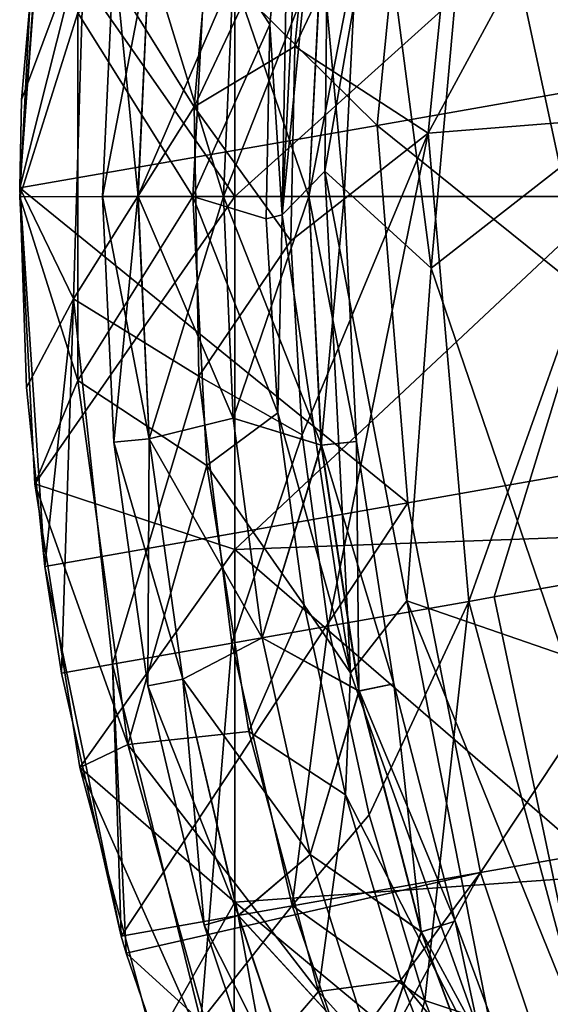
# Model space of a CAD drawing. Extents: x -65 to 803, y -691 to 80.
# Tile 6 of 256: x -65 to -52, y -269 to -246. Entities that reach past the tile are written whole.
import ezdxf

# ---------------------------------------------------------------- set-up
doc = ezdxf.new("R2010")
doc.units = 0
doc.header["$LTSCALE"] = 101.851852
for name, color, linetype in [('220', 7, 'CONTINUOUS'), ('221', 7, 'CONTINUOUS'), ('222', 7, 'CONTINUOUS'), ('223', 7, 'CONTINUOUS'), ('271', 7, 'CONTINUOUS'), ('294', 7, 'CONTINUOUS'), ('295', 7, 'CONTINUOUS'), ('297', 7, 'CONTINUOUS'), ('353', 7, 'CONTINUOUS'), ('354', 7, 'CONTINUOUS'), ('375', 7, 'CONTINUOUS'), ('376', 7, 'CONTINUOUS'), ('377', 7, 'CONTINUOUS'), ('378', 7, 'CONTINUOUS'), ('379', 7, 'CONTINUOUS')]:
    doc.layers.add(name, color=color, linetype=linetype)

msp = doc.modelspace()

# ---------------------------------------------------------------- linework, layer by layer
at = {"layer": '220', "color": 7, "linetype": 'CONTINUOUS'}
for points in [[(-62.8, -250, 52.7), (-61.701, -244.283, 54.715), (-62.532, -244.206, 52.698), (-62.8, -250, 52.7)], [(-62.8, -250, 52.7), (-62.532, -244.206, 52.698), (-61.962, -250, 50.682), (-62.8, -250, 52.7)], [(-61.965, -250, 54.715), (-61.701, -244.283, 54.715), (-62.8, -250, 52.7), (-61.965, -250, 54.715)], [(-61.962, -250, 50.682), (-62.532, -244.206, 52.698), (-61.698, -244.283, 50.682), (-61.962, -250, 50.682)], [(-61.701, -244.283, 54.715), (-61.965, -250, 54.715), (-59.722, -244.775, 55.55), (-61.701, -244.283, 54.715)], [(-61.962, -250, 50.682), (-61.698, -244.283, 50.682), (-59.95, -250, 49.85), (-61.962, -250, 50.682)], [(-59.95, -250, 49.85), (-61.698, -244.283, 50.682), (-59.722, -244.775, 49.85), (-59.95, -250, 49.85)], [(-61.965, -250, 54.715), (-59.95, -250, 55.55), (-59.722, -244.775, 55.55), (-61.965, -250, 54.715)]]:
    msp.add_3dface(points, dxfattribs=at)
at = {"layer": '221', "color": 7, "linetype": 'CONTINUOUS'}
for points in [[(-61.965, -250, 54.715), (-62.8, -250, 52.7), (-62.532, -255.794, 52.698), (-61.965, -250, 54.715)], [(-62.8, -250, 52.7), (-61.962, -250, 50.682), (-61.698, -255.717, 50.682), (-62.8, -250, 52.7)], [(-62.532, -255.794, 52.698), (-62.8, -250, 52.7), (-61.698, -255.717, 50.682), (-62.532, -255.794, 52.698)], [(-61.701, -255.717, 54.715), (-61.965, -250, 54.715), (-62.532, -255.794, 52.698), (-61.701, -255.717, 54.715)], [(-59.95, -250, 55.55), (-61.965, -250, 54.715), (-61.701, -255.717, 54.715), (-59.95, -250, 55.55)], [(-61.962, -250, 50.682), (-59.95, -250, 49.85), (-59.722, -255.225, 49.85), (-61.962, -250, 50.682)], [(-61.698, -255.717, 50.682), (-61.962, -250, 50.682), (-59.722, -255.225, 49.85), (-61.698, -255.717, 50.682)], [(-59.95, -250, 55.55), (-61.701, -255.717, 54.715), (-59.722, -255.225, 55.55), (-59.95, -250, 55.55)], [(-59.722, -255.225, 55.55), (-61.701, -255.717, 54.715), (-59.039, -260.41, 55.55), (-59.722, -255.225, 55.55)], [(-59.039, -260.41, 49.85), (-61.698, -255.717, 50.682), (-59.722, -255.225, 49.85), (-59.039, -260.41, 49.85)], [(-61.731, -261.539, 52.698), (-61.701, -255.717, 54.715), (-62.532, -255.794, 52.698), (-61.731, -261.539, 52.698)], [(-60.907, -261.386, 50.682), (-62.532, -255.794, 52.698), (-61.698, -255.717, 50.682), (-60.907, -261.386, 50.682)], [(-61.731, -261.539, 52.698), (-62.532, -255.794, 52.698), (-60.907, -261.386, 50.682), (-61.731, -261.539, 52.698)], [(-60.91, -261.386, 54.715), (-61.701, -255.717, 54.715), (-61.731, -261.539, 52.698), (-60.91, -261.386, 54.715)], [(-61.701, -255.717, 54.715), (-60.91, -261.386, 54.715), (-59.039, -260.41, 55.55), (-61.701, -255.717, 54.715)], [(-60.907, -261.386, 50.682), (-61.698, -255.717, 50.682), (-59.039, -260.41, 49.85), (-60.907, -261.386, 50.682)], [(-59.039, -260.41, 55.55), (-60.91, -261.386, 54.715), (-57.907, -265.516, 55.55), (-59.039, -260.41, 55.55)], [(-57.907, -265.516, 49.85), (-60.907, -261.386, 50.682), (-59.039, -260.41, 49.85), (-57.907, -265.516, 49.85)], [(-60.403, -267.186, 52.698), (-60.91, -261.386, 54.715), (-61.731, -261.539, 52.698), (-60.403, -267.186, 52.698)], [(-59.597, -266.957, 50.682), (-61.731, -261.539, 52.698), (-60.907, -261.386, 50.682), (-59.597, -266.957, 50.682)], [(-59.6, -266.958, 54.715), (-60.91, -261.386, 54.715), (-60.403, -267.186, 52.698), (-59.6, -266.958, 54.715)], [(-60.91, -261.386, 54.715), (-59.6, -266.958, 54.715), (-57.907, -265.516, 55.55), (-60.91, -261.386, 54.715)], [(-59.597, -266.957, 50.682), (-60.907, -261.386, 50.682), (-57.907, -265.516, 49.85), (-59.597, -266.957, 50.682)], [(-60.403, -267.186, 52.698), (-61.731, -261.539, 52.698), (-59.597, -266.957, 50.682), (-60.403, -267.186, 52.698)], [(-57.907, -265.516, 55.55), (-59.6, -266.958, 54.715), (-56.335, -270.504, 55.55), (-57.907, -265.516, 55.55)], [(-56.335, -270.504, 49.85), (-59.597, -266.957, 50.682), (-57.907, -265.516, 49.85), (-56.335, -270.504, 49.85)], [(-57.778, -272.383, 50.682), (-60.403, -267.186, 52.698), (-59.597, -266.957, 50.682), (-57.778, -272.383, 50.682)], [(-58.559, -272.686, 52.698), (-59.6, -266.958, 54.715), (-60.403, -267.186, 52.698), (-58.559, -272.686, 52.698)], [(-57.781, -272.384, 54.715), (-59.6, -266.958, 54.715), (-58.559, -272.686, 52.698), (-57.781, -272.384, 54.715)], [(-59.6, -266.958, 54.715), (-57.781, -272.384, 54.715), (-56.335, -270.504, 55.55), (-59.6, -266.958, 54.715)], [(-57.778, -272.383, 50.682), (-59.597, -266.957, 50.682), (-56.335, -270.504, 49.85), (-57.778, -272.383, 50.682)], [(-58.559, -272.686, 52.698), (-60.403, -267.186, 52.698), (-57.778, -272.383, 50.682), (-58.559, -272.686, 52.698)]]:
    msp.add_3dface(points, dxfattribs=at)
at = {"layer": '222', "color": 7, "linetype": 'CONTINUOUS'}
for points in [[(-59.95, -250, 55.55), (-59.722, -255.225, 55.55), (-57.938, -250, 54.718), (-59.95, -250, 55.55)], [(-59.722, -255.225, 49.85), (-59.95, -250, 49.85), (-57.638, -255.861, 50.685), (-59.722, -255.225, 49.85)], [(-59.95, -250, 49.85), (-57.935, -250, 50.685), (-57.638, -255.861, 50.685), (-59.95, -250, 49.85)], [(-57.938, -250, 54.718), (-59.722, -255.225, 55.55), (-57.641, -255.861, 54.718), (-57.938, -250, 54.718)], [(-57.1, -250, 52.7), (-57.938, -250, 54.718), (-57.641, -255.861, 54.718), (-57.1, -250, 52.7)], [(-57.935, -250, 50.685), (-57.1, -250, 52.7), (-56.807, -255.777, 52.702), (-57.935, -250, 50.685)], [(-57.638, -255.861, 50.685), (-57.935, -250, 50.685), (-56.807, -255.777, 52.702), (-57.638, -255.861, 50.685)], [(-56.807, -255.777, 52.702), (-57.1, -250, 52.7), (-57.641, -255.861, 54.718), (-56.807, -255.777, 52.702)], [(-59.039, -260.41, 49.85), (-59.722, -255.225, 49.85), (-57.638, -255.861, 50.685), (-59.039, -260.41, 49.85)], [(-59.722, -255.225, 55.55), (-59.039, -260.41, 55.55), (-57.641, -255.861, 54.718), (-59.722, -255.225, 55.55)], [(-59.039, -260.41, 49.85), (-57.638, -255.861, 50.685), (-56.749, -261.662, 50.685), (-59.039, -260.41, 49.85)], [(-59.039, -260.41, 55.55), (-56.752, -261.663, 54.718), (-57.641, -255.861, 54.718), (-59.039, -260.41, 55.55)], [(-56.752, -261.663, 54.718), (-56.807, -255.777, 52.702), (-57.641, -255.861, 54.718), (-56.752, -261.663, 54.718)], [(-55.931, -261.494, 52.702), (-57.638, -255.861, 50.685), (-56.807, -255.777, 52.702), (-55.931, -261.494, 52.702)], [(-56.749, -261.662, 50.685), (-57.638, -255.861, 50.685), (-55.931, -261.494, 52.702), (-56.749, -261.662, 50.685)], [(-55.931, -261.494, 52.702), (-56.807, -255.777, 52.702), (-56.752, -261.663, 54.718), (-55.931, -261.494, 52.702)], [(-57.907, -265.516, 49.85), (-59.039, -260.41, 49.85), (-56.749, -261.662, 50.685), (-57.907, -265.516, 49.85)], [(-59.039, -260.41, 55.55), (-57.907, -265.516, 55.55), (-56.752, -261.663, 54.718), (-59.039, -260.41, 55.55)], [(-55.281, -267.344, 54.718), (-55.931, -261.494, 52.702), (-56.752, -261.663, 54.718), (-55.281, -267.344, 54.718)], [(-54.481, -267.094, 52.702), (-56.749, -261.662, 50.685), (-55.931, -261.494, 52.702), (-54.481, -267.094, 52.702)], [(-54.481, -267.094, 52.702), (-55.931, -261.494, 52.702), (-55.281, -267.344, 54.718), (-54.481, -267.094, 52.702)], [(-57.907, -265.516, 49.85), (-56.749, -261.662, 50.685), (-55.278, -267.344, 50.685), (-57.907, -265.516, 49.85)], [(-57.907, -265.516, 55.55), (-55.281, -267.344, 54.718), (-56.752, -261.663, 54.718), (-57.907, -265.516, 55.55)], [(-55.278, -267.344, 50.685), (-56.749, -261.662, 50.685), (-54.481, -267.094, 52.702), (-55.278, -267.344, 50.685)], [(-56.335, -270.504, 49.85), (-57.907, -265.516, 49.85), (-55.278, -267.344, 50.685), (-56.335, -270.504, 49.85)], [(-57.907, -265.516, 55.55), (-56.335, -270.504, 55.55), (-55.281, -267.344, 54.718), (-57.907, -265.516, 55.55)], [(-53.242, -272.848, 54.718), (-54.481, -267.094, 52.702), (-55.281, -267.344, 54.718), (-53.242, -272.848, 54.718)], [(-52.472, -272.518, 52.702), (-55.278, -267.344, 50.685), (-54.481, -267.094, 52.702), (-52.472, -272.518, 52.702)], [(-52.472, -272.518, 52.702), (-54.481, -267.094, 52.702), (-53.242, -272.848, 54.718), (-52.472, -272.518, 52.702)], [(-56.335, -270.504, 49.85), (-55.278, -267.344, 50.685), (-53.24, -272.847, 50.685), (-56.335, -270.504, 49.85)], [(-56.335, -270.504, 55.55), (-53.242, -272.848, 54.718), (-55.281, -267.344, 54.718), (-56.335, -270.504, 55.55)], [(-53.24, -272.847, 50.685), (-55.278, -267.344, 50.685), (-52.472, -272.518, 52.702), (-53.24, -272.847, 50.685)]]:
    msp.add_3dface(points, dxfattribs=at)
at = {"layer": '223', "color": 7, "linetype": 'CONTINUOUS'}
for points in [[(-59.722, -244.775, 55.55), (-59.95, -250, 55.55), (-57.641, -244.139, 54.718), (-59.722, -244.775, 55.55)], [(-59.95, -250, 55.55), (-57.938, -250, 54.718), (-57.641, -244.139, 54.718), (-59.95, -250, 55.55)], [(-57.935, -250, 50.685), (-59.722, -244.775, 49.85), (-57.638, -244.139, 50.685), (-57.935, -250, 50.685)], [(-57.938, -250, 54.718), (-56.807, -244.223, 52.702), (-57.641, -244.139, 54.718), (-57.938, -250, 54.718)], [(-57.938, -250, 54.718), (-57.1, -250, 52.7), (-56.807, -244.223, 52.702), (-57.938, -250, 54.718)], [(-57.1, -250, 52.7), (-57.935, -250, 50.685), (-57.638, -244.139, 50.685), (-57.1, -250, 52.7)], [(-57.1, -250, 52.7), (-57.638, -244.139, 50.685), (-56.807, -244.223, 52.702), (-57.1, -250, 52.7)], [(-59.95, -250, 49.85), (-59.722, -244.775, 49.85), (-57.935, -250, 50.685), (-59.95, -250, 49.85)]]:
    msp.add_3dface(points, dxfattribs=at)
at = {"layer": '271', "color": 7, "linetype": 'CONTINUOUS'}
for points in [[(-54.001, -240.016, 14.743), (-50.905, -237.045, 5.758), (-52.004, -249.314, 10.198), (-54.001, -240.016, 14.743)], [(-57.439, -238.993, 33.626), (-57.56, -249.404, 31.09), (-58.56, -250.428, 40.469), (-57.439, -238.993, 33.626)], [(-58.02, -239.441, 41.841), (-57.439, -238.993, 33.626), (-58.56, -250.428, 40.469), (-58.02, -239.441, 41.841)], [(-57.439, -238.993, 33.626), (-56.291, -242.142, 23.688), (-57.56, -249.404, 31.09), (-57.439, -238.993, 33.626)], [(-58.02, -239.441, 41.841), (-58.56, -250.428, 40.469), (-58.409, -241.368, 47.926), (-58.02, -239.441, 41.841)], [(-56.291, -242.142, 23.688), (-54.001, -240.016, 14.743), (-55.048, -251.687, 20.153), (-56.291, -242.142, 23.688)], [(-54.001, -240.016, 14.743), (-52.004, -249.314, 10.198), (-55.048, -251.687, 20.153), (-54.001, -240.016, 14.743)], [(-58.409, -241.368, 47.926), (-58.56, -250.428, 40.469), (-58.852, -245.937, 47.923), (-58.409, -241.368, 47.926)], [(-56.291, -242.142, 23.688), (-55.048, -251.687, 20.153), (-57.56, -249.404, 31.09), (-56.291, -242.142, 23.688)], [(-58.852, -245.937, 47.923), (-58.56, -250.428, 40.469), (-58.938, -250.527, 47.92), (-58.852, -245.937, 47.923)], [(-58.56, -250.428, 40.469), (-57.56, -249.404, 31.09), (-56.948, -261.235, 38.966), (-58.56, -250.428, 40.469)], [(-57.56, -249.404, 31.09), (-55.048, -251.687, 20.153), (-55.622, -259.538, 28.508), (-57.56, -249.404, 31.09)], [(-57.56, -249.404, 31.09), (-55.622, -259.538, 28.508), (-56.948, -261.235, 38.966), (-57.56, -249.404, 31.09)], [(-55.048, -251.687, 20.153), (-52.004, -249.314, 10.198), (-51.935, -260.811, 16.77), (-55.048, -251.687, 20.153)], [(-58.938, -250.527, 47.92), (-58.56, -250.428, 40.469), (-58.668, -255.102, 47.918), (-58.938, -250.527, 47.92)], [(-58.56, -250.428, 40.469), (-56.948, -261.235, 38.966), (-58.668, -255.102, 47.918), (-58.56, -250.428, 40.469)], [(-55.048, -251.687, 20.153), (-51.935, -260.811, 16.77), (-55.622, -259.538, 28.508), (-55.048, -251.687, 20.153)], [(-58.668, -255.102, 47.918), (-56.948, -261.235, 38.966), (-58.045, -259.637, 47.915), (-58.668, -255.102, 47.918)], [(-58.045, -259.637, 47.915), (-56.948, -261.235, 38.966), (-57.073, -264.108, 47.913), (-58.045, -259.637, 47.915)], [(-56.948, -261.235, 38.966), (-55.622, -259.538, 28.508), (-53.26, -271.541, 37.514), (-56.948, -261.235, 38.966)], [(-55.622, -259.538, 28.508), (-51.935, -260.811, 16.77), (-51.735, -269.139, 26.08), (-55.622, -259.538, 28.508)], [(-55.622, -259.538, 28.508), (-51.735, -269.139, 26.08), (-53.26, -271.541, 37.514), (-55.622, -259.538, 28.508)], [(-56.948, -261.235, 38.966), (-53.26, -271.541, 37.514), (-57.073, -264.108, 47.913), (-56.948, -261.235, 38.966)], [(-57.073, -264.108, 47.913), (-53.26, -271.541, 37.514), (-55.756, -268.493, 47.91), (-57.073, -264.108, 47.913)], [(-55.756, -268.493, 47.91), (-53.26, -271.541, 37.514), (-54.108, -272.754, 47.908), (-55.756, -268.493, 47.91)]]:
    msp.add_3dface(points, dxfattribs=at)
at = {"layer": '294', "color": 7, "linetype": 'CONTINUOUS'}
for points in [[(-58.409, -241.368, 47.926), (-58.852, -245.937, 47.923), (-60.343, -243.658, 48.011), (-58.409, -241.368, 47.926)], [(-60.343, -243.658, 48.011), (-58.852, -245.937, 47.923), (-60.675, -250, 48.011), (-60.343, -243.658, 48.011)], [(-58.852, -245.937, 47.923), (-58.938, -250.527, 47.92), (-60.675, -250, 48.011), (-58.852, -245.937, 47.923)], [(-58.938, -250.527, 47.92), (-58.668, -255.102, 47.918), (-60.675, -250, 48.011), (-58.938, -250.527, 47.92)], [(-60.675, -250, 48.011), (-58.668, -255.102, 47.918), (-60.343, -256.342, 48.011), (-60.675, -250, 48.011)], [(-58.668, -255.102, 47.918), (-58.045, -259.637, 47.915), (-60.343, -256.342, 48.011), (-58.668, -255.102, 47.918)], [(-60.343, -256.342, 48.011), (-58.045, -259.637, 47.915), (-59.35, -262.615, 48.011), (-60.343, -256.342, 48.011)], [(-58.045, -259.637, 47.915), (-57.073, -264.108, 47.913), (-59.35, -262.615, 48.011), (-58.045, -259.637, 47.915)], [(-59.35, -262.615, 48.011), (-57.073, -264.108, 47.913), (-57.706, -268.75, 48.011), (-59.35, -262.615, 48.011)], [(-57.073, -264.108, 47.913), (-55.756, -268.493, 47.91), (-57.706, -268.75, 48.011), (-57.073, -264.108, 47.913)], [(-55.756, -268.493, 47.91), (-54.108, -272.754, 47.908), (-57.706, -268.75, 48.011), (-55.756, -268.493, 47.91)], [(-57.706, -268.75, 48.011), (-54.108, -272.754, 47.908), (-55.43, -274.679, 48.011), (-57.706, -268.75, 48.011)]]:
    msp.add_3dface(points, dxfattribs=at)
at = {"layer": '295', "color": 7, "linetype": 'CONTINUOUS'}
for points in [[(-64.756, -250.008, 52.2), (-64.402, -243.24, 52.2), (-63.387, -245.664, 49.307), (-64.756, -250.008, 52.2)], [(-60.343, -243.658, 48.011), (-60.675, -250, 48.011), (-63.387, -245.664, 49.307), (-60.343, -243.658, 48.011)], [(-63.387, -254.336, 49.307), (-64.756, -250.008, 52.2), (-63.387, -245.664, 49.307), (-63.387, -254.336, 49.307)], [(-60.675, -250, 48.011), (-63.387, -254.336, 49.307), (-63.387, -245.664, 49.307), (-60.675, -250, 48.011)], [(-64.4, -256.776, 52.2), (-64.756, -250.008, 52.2), (-63.387, -254.336, 49.307), (-64.4, -256.776, 52.2)], [(-60.675, -250, 48.011), (-60.343, -256.342, 48.011), (-63.387, -254.336, 49.307), (-60.675, -250, 48.011)], [(-62.206, -262.927, 49.307), (-64.4, -256.776, 52.2), (-63.387, -254.336, 49.307), (-62.206, -262.927, 49.307)], [(-60.343, -256.342, 48.011), (-62.206, -262.927, 49.307), (-63.387, -254.336, 49.307), (-60.343, -256.342, 48.011)], [(-60.343, -256.342, 48.011), (-59.35, -262.615, 48.011), (-62.206, -262.927, 49.307), (-60.343, -256.342, 48.011)], [(-63.339, -263.469, 52.2), (-64.4, -256.776, 52.2), (-62.206, -262.927, 49.307), (-63.339, -263.469, 52.2)], [(-59.35, -262.615, 48.011), (-57.706, -268.75, 48.011), (-62.206, -262.927, 49.307), (-59.35, -262.615, 48.011)], [(-59.867, -271.277, 49.307), (-63.339, -263.469, 52.2), (-62.206, -262.927, 49.307), (-59.867, -271.277, 49.307)], [(-57.706, -268.75, 48.011), (-59.867, -271.277, 49.307), (-62.206, -262.927, 49.307), (-57.706, -268.75, 48.011)], [(-61.585, -270.015, 52.2), (-63.339, -263.469, 52.2), (-59.867, -271.277, 49.307), (-61.585, -270.015, 52.2)], [(-57.706, -268.75, 48.011), (-55.43, -274.679, 48.011), (-59.867, -271.277, 49.307), (-57.706, -268.75, 48.011)]]:
    msp.add_3dface(points, dxfattribs=at)
at = {"layer": '297', "color": 7, "linetype": 'CONTINUOUS'}
for points in [[(-64.402, -243.24, 52.2), (-59.683, -249.999, 52.2), (-59.683, -241.676, 52.2), (-64.402, -243.24, 52.2)], [(-59.683, -249.999, 52.2), (-50.794, -241.994, 52.2), (-59.683, -241.676, 52.2), (-59.683, -249.999, 52.2)], [(-50.794, -250, 52.2), (-50.794, -241.994, 52.2), (-59.683, -249.999, 52.2), (-50.794, -250, 52.2)], [(-64.402, -243.24, 52.2), (-64.756, -250.008, 52.2), (-59.683, -249.999, 52.2), (-64.402, -243.24, 52.2)], [(-64.756, -250.008, 52.2), (-64.4, -256.776, 52.2), (-59.683, -249.999, 52.2), (-64.756, -250.008, 52.2)], [(-64.4, -256.776, 52.2), (-59.683, -258.323, 52.2), (-59.683, -249.999, 52.2), (-64.4, -256.776, 52.2)], [(-59.683, -258.323, 52.2), (-50.794, -250, 52.2), (-59.683, -249.999, 52.2), (-59.683, -258.323, 52.2)], [(-50.794, -258.006, 52.2), (-50.794, -250, 52.2), (-59.683, -258.323, 52.2), (-50.794, -258.006, 52.2)], [(-64.4, -256.776, 52.2), (-63.339, -263.469, 52.2), (-59.683, -258.323, 52.2), (-64.4, -256.776, 52.2)], [(-50.794, -266.013, 52.2), (-50.794, -258.006, 52.2), (-59.683, -258.323, 52.2), (-50.794, -266.013, 52.2)], [(-63.339, -263.469, 52.2), (-59.683, -266.646, 52.2), (-59.683, -258.323, 52.2), (-63.339, -263.469, 52.2)], [(-59.683, -266.646, 52.2), (-50.794, -266.013, 52.2), (-59.683, -258.323, 52.2), (-59.683, -266.646, 52.2)], [(-63.339, -263.469, 52.2), (-61.585, -270.015, 52.2), (-59.683, -266.646, 52.2), (-63.339, -263.469, 52.2)], [(-50.794, -274.019, 52.2), (-50.794, -266.013, 52.2), (-59.683, -266.646, 52.2), (-50.794, -274.019, 52.2)], [(-61.585, -270.015, 52.2), (-59.739, -274.991, 52.2), (-59.683, -266.646, 52.2), (-61.585, -270.015, 52.2)], [(-59.739, -274.991, 52.2), (-50.794, -274.019, 52.2), (-59.683, -266.646, 52.2), (-59.739, -274.991, 52.2)]]:
    msp.add_3dface(points, dxfattribs=at)
at = {"layer": '353', "color": 7, "linetype": 'CONTINUOUS'}
for points in [[(-51.286, -270.257, 72.189), (-49.074, -258.653, 87.005), (-53.562, -259.444, 74.662), (-51.286, -270.257, 72.189)], [(-56.514, -264.582, 57.51), (-54.162, -259.55, 72.606), (-57.478, -260.135, 57.51), (-56.514, -264.582, 57.51)], [(-55.201, -268.963, 57.51), (-54.162, -259.55, 72.606), (-56.514, -264.582, 57.51), (-55.201, -268.963, 57.51)], [(-51.286, -270.257, 72.189), (-54.162, -259.55, 72.606), (-55.201, -268.963, 57.51), (-51.286, -270.257, 72.189)], [(-54.162, -259.55, 72.606), (-51.286, -270.257, 72.189), (-53.562, -259.444, 74.662), (-54.162, -259.55, 72.606)], [(-53.549, -273.232, 57.509), (-51.286, -270.257, 72.189), (-55.201, -268.963, 57.51), (-53.549, -273.232, 57.509)]]:
    msp.add_3dface(points, dxfattribs=at)
at = {"layer": '354', "color": 7, "linetype": 'CONTINUOUS'}
for points in [[(-55.121, -248.506, 72.189), (-54.007, -237.492, 71.49), (-58.264, -246.46, 57.509), (-55.121, -248.506, 72.189)], [(-58.264, -246.46, 57.509), (-54.007, -237.492, 71.49), (-57.815, -241.903, 57.509), (-58.264, -246.46, 57.509)], [(-55.121, -248.506, 72.189), (-49.197, -237.569, 85.592), (-54.007, -237.492, 71.49), (-55.121, -248.506, 72.189)], [(-50.086, -248.104, 86.507), (-49.197, -237.569, 85.592), (-55.121, -248.506, 72.189), (-50.086, -248.104, 86.507)], [(-58.358, -251.047, 57.51), (-55.121, -248.506, 72.189), (-58.264, -246.46, 57.509), (-58.358, -251.047, 57.51)], [(-54.162, -259.55, 72.606), (-50.086, -248.104, 86.507), (-55.121, -248.506, 72.189), (-54.162, -259.55, 72.606)], [(-54.162, -259.55, 72.606), (-53.562, -259.444, 74.662), (-50.086, -248.104, 86.507), (-54.162, -259.55, 72.606)], [(-53.562, -259.444, 74.662), (-49.074, -258.653, 87.005), (-50.086, -248.104, 86.507), (-53.562, -259.444, 74.662)], [(-58.094, -255.621, 57.51), (-55.121, -248.506, 72.189), (-58.358, -251.047, 57.51), (-58.094, -255.621, 57.51)], [(-57.478, -260.135, 57.51), (-55.121, -248.506, 72.189), (-58.094, -255.621, 57.51), (-57.478, -260.135, 57.51)], [(-57.478, -260.135, 57.51), (-54.162, -259.55, 72.606), (-55.121, -248.506, 72.189), (-57.478, -260.135, 57.51)]]:
    msp.add_3dface(points, dxfattribs=at)
at = {"layer": '375', "color": 7, "linetype": 'CONTINUOUS'}
for points in [[(-60.638, -247.882, 57.389), (-57.815, -241.903, 57.509), (-60.085, -241.556, 57.389), (-60.638, -247.882, 57.389)], [(-58.264, -246.46, 57.509), (-57.815, -241.903, 57.509), (-60.638, -247.882, 57.389), (-58.264, -246.46, 57.509)], [(-58.358, -251.047, 57.51), (-58.264, -246.46, 57.509), (-60.638, -247.882, 57.389), (-58.358, -251.047, 57.51)], [(-60.528, -254.233, 57.389), (-58.358, -251.047, 57.51), (-60.638, -247.882, 57.389), (-60.528, -254.233, 57.389)], [(-58.094, -255.621, 57.51), (-58.358, -251.047, 57.51), (-60.528, -254.233, 57.389), (-58.094, -255.621, 57.51)], [(-59.754, -260.536, 57.389), (-58.094, -255.621, 57.51), (-60.528, -254.233, 57.389), (-59.754, -260.536, 57.389)], [(-57.478, -260.135, 57.51), (-58.094, -255.621, 57.51), (-59.754, -260.536, 57.389), (-57.478, -260.135, 57.51)]]:
    msp.add_3dface(points, dxfattribs=at)
at = {"layer": '376', "color": 7, "linetype": 'CONTINUOUS'}
for points in [[(-57.478, -260.135, 57.51), (-59.754, -260.536, 57.389), (-58.325, -266.724, 57.389), (-57.478, -260.135, 57.51)], [(-56.514, -264.582, 57.51), (-57.478, -260.135, 57.51), (-58.325, -266.724, 57.389), (-56.514, -264.582, 57.51)], [(-55.201, -268.963, 57.51), (-56.514, -264.582, 57.51), (-58.325, -266.724, 57.389), (-55.201, -268.963, 57.51)], [(-56.257, -272.729, 57.389), (-55.201, -268.963, 57.51), (-58.325, -266.724, 57.389), (-56.257, -272.729, 57.389)], [(-53.549, -273.232, 57.509), (-55.201, -268.963, 57.51), (-56.257, -272.729, 57.389), (-53.549, -273.232, 57.509)]]:
    msp.add_3dface(points, dxfattribs=at)
at = {"layer": '377', "color": 7, "linetype": 'CONTINUOUS'}
for points in [[(-59.754, -260.536, 57.389), (-62.57, -261.033, 56.093), (-60.485, -269.45, 56.093), (-59.754, -260.536, 57.389)], [(-58.325, -266.724, 57.389), (-59.754, -260.536, 57.389), (-60.485, -269.45, 56.093), (-58.325, -266.724, 57.389)], [(-63.772, -261.245, 53.2), (-62.362, -267.444, 53.2), (-62.57, -261.033, 56.093), (-63.772, -261.245, 53.2)], [(-62.362, -267.444, 53.2), (-62.247, -267.849, 53.2), (-62.57, -261.033, 56.093), (-62.362, -267.444, 53.2)], [(-62.57, -261.033, 56.093), (-62.247, -267.849, 53.2), (-60.485, -269.45, 56.093), (-62.57, -261.033, 56.093)], [(-56.257, -272.729, 57.389), (-58.325, -266.724, 57.389), (-60.485, -269.45, 56.093), (-56.257, -272.729, 57.389)], [(-62.247, -267.849, 53.2), (-60.039, -274.261, 53.2), (-60.485, -269.45, 56.093), (-62.247, -267.849, 53.2)]]:
    msp.add_3dface(points, dxfattribs=at)
at = {"layer": '378', "color": 7, "linetype": 'CONTINUOUS'}
for points in [[(-64.716, -247.721, 53.2), (-63.226, -243.742, 56.093), (-64.124, -240.972, 53.2), (-64.716, -247.721, 53.2)], [(-60.638, -247.882, 57.389), (-60.085, -241.556, 57.389), (-63.226, -243.742, 56.093), (-60.638, -247.882, 57.389)], [(-63.49, -252.41, 56.093), (-63.226, -243.742, 56.093), (-64.755, -249.797, 53.2), (-63.49, -252.41, 56.093)], [(-64.755, -249.797, 53.2), (-63.226, -243.742, 56.093), (-64.716, -247.721, 53.2), (-64.755, -249.797, 53.2)], [(-60.638, -247.882, 57.389), (-63.226, -243.742, 56.093), (-63.49, -252.41, 56.093), (-60.638, -247.882, 57.389)], [(-60.528, -254.233, 57.389), (-60.638, -247.882, 57.389), (-63.49, -252.41, 56.093), (-60.528, -254.233, 57.389)], [(-64.599, -254.506, 53.2), (-63.49, -252.41, 56.093), (-64.755, -249.797, 53.2), (-64.599, -254.506, 53.2)], [(-64.165, -258.726, 53.2), (-63.49, -252.41, 56.093), (-64.599, -254.506, 53.2), (-64.165, -258.726, 53.2)], [(-63.772, -261.245, 53.2), (-63.49, -252.41, 56.093), (-64.165, -258.726, 53.2), (-63.772, -261.245, 53.2)], [(-63.772, -261.245, 53.2), (-62.57, -261.033, 56.093), (-63.49, -252.41, 56.093), (-63.772, -261.245, 53.2)], [(-62.57, -261.033, 56.093), (-60.528, -254.233, 57.389), (-63.49, -252.41, 56.093), (-62.57, -261.033, 56.093)], [(-59.754, -260.536, 57.389), (-60.528, -254.233, 57.389), (-62.57, -261.033, 56.093), (-59.754, -260.536, 57.389)]]:
    msp.add_3dface(points, dxfattribs=at)
at = {"layer": '379', "color": 7, "linetype": 'CONTINUOUS'}
for points in [[(-46.768, -237.614, 53.2), (-47.961, -246.85, 53.2), (-55.416, -239.139, 53.2), (-46.768, -237.614, 53.2)], [(-56.321, -248.324, 53.2), (-64.079, -240.661, 53.2), (-55.416, -239.139, 53.2), (-56.321, -248.324, 53.2)], [(-47.961, -246.85, 53.2), (-56.321, -248.324, 53.2), (-55.416, -239.139, 53.2), (-47.961, -246.85, 53.2)], [(-64.755, -249.797, 53.2), (-64.124, -240.972, 53.2), (-64.079, -240.661, 53.2), (-64.755, -249.797, 53.2)], [(-64.755, -249.797, 53.2), (-64.079, -240.661, 53.2), (-56.321, -248.324, 53.2), (-64.755, -249.797, 53.2)], [(-64.755, -249.797, 53.2), (-64.716, -247.721, 53.2), (-64.124, -240.972, 53.2), (-64.755, -249.797, 53.2)], [(-47.961, -246.85, 53.2), (-47.111, -255.727, 53.2), (-56.321, -248.324, 53.2), (-47.961, -246.85, 53.2)], [(-55.596, -257.223, 53.2), (-64.755, -249.797, 53.2), (-56.321, -248.324, 53.2), (-55.596, -257.223, 53.2)], [(-47.111, -255.727, 53.2), (-55.596, -257.223, 53.2), (-56.321, -248.324, 53.2), (-47.111, -255.727, 53.2)], [(-64.165, -258.726, 53.2), (-64.599, -254.506, 53.2), (-64.755, -249.797, 53.2), (-64.165, -258.726, 53.2)], [(-64.165, -258.726, 53.2), (-64.755, -249.797, 53.2), (-55.596, -257.223, 53.2), (-64.165, -258.726, 53.2)], [(-47.111, -255.727, 53.2), (-53.883, -265.947, 53.2), (-55.596, -257.223, 53.2), (-47.111, -255.727, 53.2)], [(-45.424, -264.455, 53.2), (-53.883, -265.947, 53.2), (-47.111, -255.727, 53.2), (-45.424, -264.455, 53.2)], [(-62.362, -267.444, 53.2), (-64.165, -258.726, 53.2), (-55.596, -257.223, 53.2), (-62.362, -267.444, 53.2)], [(-53.883, -265.947, 53.2), (-62.362, -267.444, 53.2), (-55.596, -257.223, 53.2), (-53.883, -265.947, 53.2)], [(-62.362, -267.444, 53.2), (-63.772, -261.245, 53.2), (-64.165, -258.726, 53.2), (-62.362, -267.444, 53.2)], [(-53.883, -265.947, 53.2), (-45.424, -264.455, 53.2), (-51.01, -274.467, 53.2), (-53.883, -265.947, 53.2)], [(-62.247, -267.849, 53.2), (-62.362, -267.444, 53.2), (-53.883, -265.947, 53.2), (-62.247, -267.849, 53.2)], [(-60.039, -274.261, 53.2), (-62.247, -267.849, 53.2), (-53.883, -265.947, 53.2), (-60.039, -274.261, 53.2)], [(-59.327, -275.953, 53.2), (-60.039, -274.261, 53.2), (-53.883, -265.947, 53.2), (-59.327, -275.953, 53.2)], [(-59.327, -275.953, 53.2), (-53.883, -265.947, 53.2), (-51.01, -274.467, 53.2), (-59.327, -275.953, 53.2)]]:
    msp.add_3dface(points, dxfattribs=at)

doc.saveas('drawing.dxf')
